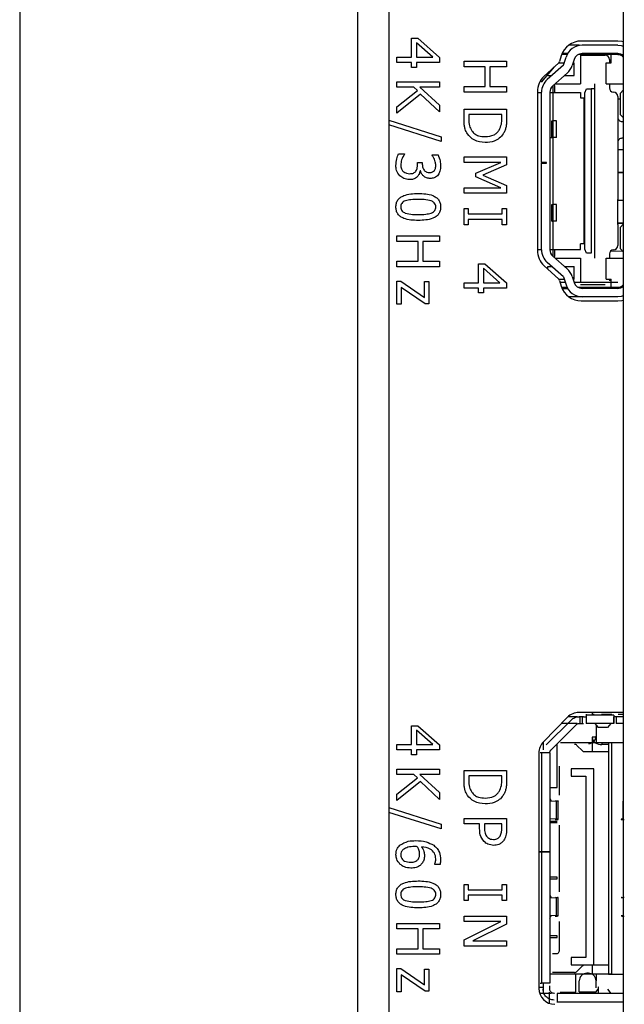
# Model space of a CAD drawing. Header units: millimetres. Extents: x 0 to 844, y -2 to 552.
# Tile 43 of 65: x 704.56 to 708.17, y 200.54 to 206.41. Entities that reach past the tile are written whole.
import ezdxf

# ---------------------------------------------------------------- set-up
doc = ezdxf.new("R2010")
doc.units = ezdxf.units.MM

msp = doc.modelspace()

# ---------------------------------------------------------------- linework, layer by layer
at = {"color": 7, "linetype": 'Continuous', "lineweight": 25}
for p, q in [((704.561622, 300.418353), (704.561622, 172.210201)), ((706.577648, 298.402328), (706.577648, 174.226227)), ((706.763635, 297.953315), (706.763635, 174.67524)), ((708.163299, 222.097173), (708.163299, 190.275389)), ((706.899999, 206.302918), (706.937375, 206.302918)), ((706.899999, 206.190386), (706.899999, 206.302918)), ((706.937375, 206.302918), (707.067189, 206.18903)), ((706.928936, 206.276242), (706.928936, 206.190386)), ((707.026798, 206.190386), (706.928936, 206.276242)), ((707.900162, 206.261277), (707.838068, 206.261277)), ((708.130935, 206.286177), (707.912935, 206.286177)), ((708.130735, 206.261277), (707.917663, 206.261277)), ((706.813189, 206.190386), (706.899999, 206.190386)), ((706.813189, 206.158234), (706.813189, 206.190386)), ((706.928936, 206.190386), (707.026798, 206.190386)), ((707.067189, 206.18903), (707.067189, 206.158234)), ((707.79372, 206.198765), (707.782987, 206.164725)), ((707.83058, 206.206277), (707.796364, 206.206277)), ((707.831061, 206.211277), (707.798414, 206.211277)), ((707.8071, 206.141982), (707.822086, 206.190686)), ((707.823235, 206.206277), (707.823235, 206.211277)), ((708.130735, 206.206277), (707.896645, 206.206277)), ((707.908235, 206.21038), (707.908235, 206.031277)), ((707.908235, 206.201277), (708.055735, 206.201277)), ((708.130735, 206.211277), (707.917663, 206.211277)), ((708.035141, 206.211277), (708.035141, 206.201277)), ((708.090735, 206.156277), (708.090735, 206.206277)), ((706.899999, 206.158234), (706.813189, 206.158234)), ((706.899999, 206.129297), (706.899999, 206.158234)), ((706.928936, 206.129297), (706.899999, 206.129297)), ((706.928936, 206.158234), (706.928936, 206.129297)), ((707.067189, 206.158234), (706.928936, 206.158234)), ((707.213189, 206.133304), (707.213189, 206.165456)), ((707.213189, 206.165456), (707.467189, 206.165456)), ((707.338581, 206.133304), (707.213189, 206.133304)), ((707.338581, 206.014342), (707.338581, 206.133304)), ((707.467189, 206.133304), (707.367518, 206.133304)), ((707.367518, 206.133304), (707.367518, 206.014342)), ((707.467189, 206.165456), (707.467189, 206.133304)), ((707.751703, 206.131515), (707.673235, 206.041277)), ((707.776034, 206.153811), (707.691486, 206.076337)), ((707.8071, 206.141982), (707.709672, 206.056245)), ((707.778382, 206.156277), (707.811498, 206.156277)), ((707.869874, 206.175981), (707.859042, 206.140777)), ((707.863812, 206.156277), (707.871235, 206.156277)), ((707.871235, 206.081277), (707.871235, 206.156277)), ((708.061235, 206.031277), (708.061235, 206.156277)), ((708.061235, 206.156277), (708.090735, 206.156277)), ((708.080735, 206.176277), (708.080735, 206.156277)), ((707.713235, 206.081277), (707.713235, 206.087277)), ((707.713235, 206.081277), (707.738117, 206.081277)), ((707.829527, 206.095115), (707.742703, 206.01871)), ((707.813803, 206.081277), (707.871235, 206.081277)), ((706.813189, 206.011139), (706.813189, 206.043291)), ((706.813189, 206.043291), (707.067189, 206.043291)), ((706.914668, 206.011139), (706.813189, 206.011139)), ((706.935517, 205.992099), (706.914668, 206.011139)), ((707.067189, 206.011139), (706.949231, 206.011139)), ((706.949231, 206.011139), (707.067189, 205.903882)), ((707.067189, 206.043291), (707.067189, 206.011139)), ((707.213189, 205.98219), (707.213189, 206.014342)), ((707.213189, 206.014342), (707.338581, 206.014342)), ((707.367518, 206.014342), (707.467189, 206.014342)), ((707.467189, 206.014342), (707.467189, 205.98219)), ((707.673235, 206.041277), (707.669434, 206.049619)), ((707.743235, 206.019177), (707.743235, 205.811277)), ((707.755735, 205.978777), (707.755735, 206.011277)), ((707.756985, 206.031277), (707.908235, 206.031277)), ((707.992235, 206.031277), (707.992235, 206.002088)), ((708.061235, 206.031277), (708.163299, 206.031277)), ((708.080735, 206.031277), (708.080735, 206.006277)), ((706.813189, 205.894287), (706.935517, 205.992099)), ((706.953753, 205.970146), (706.813189, 205.85681)), ((707.067189, 205.86324), (706.953753, 205.970146)), ((707.467189, 205.98219), (707.213189, 205.98219)), ((707.650935, 205.984177), (707.650935, 205.038177)), ((707.650935, 205.978777), (707.675735, 205.978777)), ((707.675735, 205.561277), (707.675735, 205.981174)), ((707.725735, 205.981174), (707.725735, 205.04138)), ((707.725735, 205.978777), (707.908235, 205.978777)), ((707.908235, 205.978777), (707.908235, 205.946777)), ((707.908235, 205.946777), (707.928235, 205.946777)), ((707.928235, 205.946777), (707.928235, 205.075777)), ((707.934235, 205.977172), (707.944913, 206.002088)), ((707.934235, 205.045382), (707.934235, 205.977172)), ((707.944913, 206.002088), (707.972235, 206.002088)), ((707.972235, 206.002088), (707.972235, 205.020467)), ((707.992235, 206.002088), (707.992235, 205.020467)), ((708.130735, 205.956277), (708.130735, 205.831276)), ((708.163299, 205.99321), (708.146311, 205.975757)), ((708.146311, 205.846797), (708.146311, 205.975757)), ((706.813189, 205.85681), (706.813189, 205.894287)), ((707.067189, 205.903882), (707.067189, 205.86324)), ((708.146311, 205.939767), (708.130735, 205.939383)), ((707.213189, 205.821882), (707.213189, 205.880108)), ((707.213189, 205.880108), (707.467189, 205.880108)), ((707.438252, 205.847956), (707.242125, 205.847956)), ((707.242125, 205.847956), (707.242125, 205.822083)), ((707.438252, 205.822083), (707.438252, 205.847956)), ((707.467189, 205.880108), (707.467189, 205.822536)), ((708.130735, 205.831276), (708.130735, 205.681279)), ((708.163299, 205.829344), (708.146311, 205.846797)), ((706.763635, 205.814212), (707.076834, 205.715744)), ((707.076834, 205.687209), (706.763635, 205.785627)), ((707.737792, 205.711277), (707.737792, 205.811277)), ((707.737792, 205.811277), (707.745901, 205.811277)), ((707.745901, 205.711277), (707.745901, 205.811277)), ((707.765881, 205.811277), (707.745901, 205.811277)), ((707.765881, 205.711277), (707.765881, 205.811277)), ((708.155735, 205.806277), (708.163299, 205.806277)), ((707.076834, 205.715744), (707.076834, 205.687209)), ((707.725735, 205.711277), (707.745901, 205.711277)), ((707.743235, 205.711277), (707.743235, 205.311277)), ((707.765881, 205.711277), (707.745901, 205.711277)), ((707.934235, 205.751857), (707.928235, 205.751857)), ((707.928235, 205.735526), (707.934235, 205.735526)), ((707.934235, 205.686797), (707.928235, 205.692104)), ((708.130735, 205.681279), (708.130735, 205.681278)), ((708.130735, 205.681278), (708.130735, 205.341276)), ((708.163299, 205.706277), (708.155735, 205.706277)), ((706.822382, 205.614063), (706.858201, 205.614063)), ((706.858201, 205.614063), (706.858201, 205.611702)), ((707.022176, 205.605623), (707.022176, 205.607633)), ((707.022176, 205.607633), (707.057995, 205.607633)), ((707.213189, 205.562608), (707.213189, 205.594759)), ((707.213189, 205.594759), (707.467189, 205.594759)), ((707.467189, 205.594759), (707.467189, 205.54824)), ((707.928235, 205.642978), (707.934235, 205.642978)), ((707.934921, 205.61848), (707.928235, 205.620372)), ((708.163299, 205.63785), (708.130735, 205.637046)), ((706.935366, 205.548202), (706.935366, 205.56262)), ((706.935366, 205.56262), (706.964303, 205.56262)), ((706.964303, 205.56262), (706.964303, 205.551719)), ((707.432224, 205.562608), (707.213189, 205.562608)), ((707.283923, 205.49745), (707.432224, 205.562608)), ((707.467189, 205.54824), (707.326373, 205.485292)), ((707.705735, 205.561277), (707.675735, 205.561277)), ((707.675735, 205.561277), (707.675735, 205.558277)), ((707.675735, 205.04138), (707.675735, 205.558277)), ((707.675735, 205.558277), (707.705735, 205.558277)), ((707.705735, 205.558277), (707.705735, 205.561277)), ((706.953552, 205.511579), (706.95114, 205.511579)), ((707.283923, 205.477154), (707.283923, 205.49745)), ((707.432224, 205.411494), (707.283923, 205.477154)), ((707.326373, 205.485292), (707.467189, 205.424505)), ((707.928235, 205.513151), (707.934921, 205.515044)), ((707.932998, 205.490546), (707.932998, 205.474214)), ((708.163299, 205.5035), (708.130735, 205.502696)), ((708.130735, 205.502186), (708.163299, 205.501382)), ((707.467189, 205.424505), (707.467189, 205.379342)), ((707.213189, 205.379342), (707.213189, 205.411494)), ((707.213189, 205.411494), (707.432224, 205.411494)), ((707.467189, 205.379342), (707.213189, 205.379342)), ((707.932998, 205.403442), (707.928235, 205.401756)), ((707.928235, 205.385217), (707.934921, 205.38711)), ((707.737675, 205.211277), (707.737675, 205.311277)), ((707.737675, 205.311277), (707.74581, 205.311277)), ((707.765735, 205.311277), (707.74581, 205.311277)), ((707.74581, 205.211277), (707.74581, 205.311277)), ((707.765735, 205.211277), (707.765735, 205.311277)), ((707.934235, 205.329584), (707.928235, 205.332475)), ((708.130735, 205.341276), (708.130735, 205.341276)), ((708.130735, 205.191279), (708.130735, 205.341276)), ((708.163299, 205.335513), (708.130735, 205.334709)), ((707.213189, 205.286905), (707.23891, 205.286905)), ((707.213189, 205.190449), (707.213189, 205.286905)), ((707.23891, 205.286905), (707.23891, 205.254753)), ((707.23891, 205.254753), (707.441467, 205.254753)), ((707.441467, 205.254753), (707.441467, 205.286905)), ((707.441467, 205.286905), (707.467189, 205.286905)), ((707.467189, 205.286905), (707.467189, 205.190449)), ((707.928235, 205.283869), (707.934235, 205.28676)), ((707.23891, 205.190449), (707.213189, 205.190449)), ((707.441467, 205.222601), (707.23891, 205.222601)), ((707.23891, 205.222601), (707.23891, 205.190449)), ((707.441467, 205.190449), (707.441467, 205.222601)), ((707.467189, 205.190449), (707.441467, 205.190449)), ((707.737675, 205.211277), (707.74581, 205.211277)), ((707.743235, 205.211277), (707.743235, 205.003377)), ((707.765735, 205.211277), (707.74581, 205.211277)), ((708.163299, 205.201163), (708.130735, 205.200359)), ((708.130735, 205.199849), (708.163299, 205.199045)), ((708.130735, 205.191279), (708.130735, 205.191278)), ((708.130735, 205.191278), (708.130735, 205.066277)), ((708.163299, 205.19321), (708.146311, 205.175757)), ((706.813189, 205.123747), (707.067189, 205.123747)), ((706.813189, 205.091595), (706.813189, 205.123747)), ((707.067189, 205.123747), (707.067189, 205.091595)), ((708.146311, 205.046797), (708.146311, 205.175757)), ((706.938581, 205.091595), (706.813189, 205.091595)), ((706.938581, 204.972633), (706.938581, 205.091595)), ((706.967518, 205.091595), (706.967518, 204.972633)), ((707.067189, 205.091595), (706.967518, 205.091595)), ((707.928235, 205.075777), (707.908235, 205.075777)), ((707.908235, 205.043777), (707.908235, 205.075777)), ((707.650935, 205.043777), (707.675735, 205.043777)), ((707.725735, 205.043777), (707.908235, 205.043777)), ((707.755735, 205.011277), (707.755735, 205.043777)), ((707.944913, 205.020467), (707.934235, 205.045382)), ((707.972235, 205.020467), (707.944913, 205.020467)), ((707.992235, 205.020467), (707.992235, 205.016967)), ((707.992235, 205.016967), (707.992235, 205.012746)), ((707.992235, 205.012746), (707.992235, 204.991277)), ((708.080735, 205.016277), (708.080735, 204.991277)), ((708.159656, 205.033087), (708.085723, 205.031261)), ((708.163299, 205.029344), (708.146311, 205.046797)), ((706.813189, 204.972633), (706.938581, 204.972633)), ((706.813189, 204.940481), (706.813189, 204.972633)), ((706.967518, 204.972633), (707.067189, 204.972633)), ((707.067189, 204.972633), (707.067189, 204.940481)), ((707.299999, 204.844816), (707.299999, 204.957348)), ((707.299999, 204.957348), (707.337375, 204.957348)), ((707.337375, 204.957348), (707.467189, 204.84346)), ((707.691486, 204.946017), (707.776034, 204.868543)), ((707.8071, 204.880573), (707.709672, 204.966309)), ((707.829527, 204.92744), (707.742703, 205.003845)), ((707.756985, 204.991277), (707.908235, 204.991277)), ((707.908235, 204.991277), (707.908235, 204.846277)), ((708.061235, 204.866277), (708.061235, 204.991277)), ((708.061235, 204.991277), (708.163299, 204.991277)), ((707.067189, 204.940481), (706.813189, 204.940481)), ((707.426798, 204.844816), (707.328936, 204.930672)), ((707.328936, 204.930672), (707.328936, 204.844816)), ((707.713235, 204.941277), (707.738117, 204.941277)), ((707.713235, 204.926088), (707.713235, 204.941277)), ((707.813803, 204.941277), (707.871235, 204.941277)), ((707.871235, 204.866277), (707.871235, 204.941277)), ((706.813189, 204.716221), (706.813189, 204.854475)), ((706.813189, 204.854475), (706.835946, 204.854475)), ((706.835946, 204.854475), (706.977163, 204.757215)), ((706.977163, 204.757215), (706.977163, 204.851259)), ((706.977163, 204.851259), (707.002885, 204.851259)), ((707.002885, 204.851259), (707.002885, 204.719437)), ((707.213189, 204.812665), (707.213189, 204.844816)), ((707.213189, 204.844816), (707.299999, 204.844816)), ((707.328936, 204.844816), (707.426798, 204.844816)), ((707.467189, 204.84346), (707.467189, 204.812665)), ((707.778214, 204.866277), (707.811498, 204.866277)), ((707.782987, 204.857629), (707.79372, 204.823589)), ((707.817652, 204.846277), (707.786567, 204.846277)), ((707.8071, 204.880573), (707.822086, 204.831869)), ((707.859042, 204.881777), (707.869874, 204.846573)), ((707.863812, 204.866277), (707.871235, 204.866277)), ((708.130735, 204.846277), (707.869966, 204.846277)), ((708.055735, 204.831277), (707.908235, 204.831277)), ((708.061235, 204.866277), (708.090735, 204.866277)), ((708.080735, 204.866277), (708.080735, 204.856277)), ((708.090735, 204.816277), (708.090735, 204.866277)), ((706.98063, 204.719437), (706.83891, 204.816998)), ((706.83891, 204.816998), (706.83891, 204.716221)), ((707.299999, 204.812665), (707.213189, 204.812665)), ((707.299999, 204.783728), (707.299999, 204.812665)), ((707.328936, 204.783728), (707.299999, 204.783728)), ((707.328936, 204.812665), (707.328936, 204.783728)), ((707.467189, 204.812665), (707.328936, 204.812665)), ((707.830113, 204.816277), (707.797769, 204.816277)), ((707.798327, 204.811277), (707.831061, 204.811277)), ((707.823235, 204.811277), (707.823235, 204.816277)), ((708.130735, 204.816277), (707.896574, 204.816277)), ((707.908235, 204.816277), (707.908235, 204.812174)), ((708.130735, 204.811277), (707.917663, 204.811277)), ((706.83891, 204.716221), (706.813189, 204.716221)), ((707.002885, 204.719437), (706.98063, 204.719437)), ((707.917663, 204.761277), (707.837802, 204.761277)), ((707.912935, 204.736177), (708.130935, 204.736177)), ((708.130735, 204.761277), (707.917663, 204.761277)), ((707.83065, 202.252764), (707.687176, 202.106764)), ((707.887734, 202.256277), (707.834292, 202.256277)), ((708.163299, 202.281177), (707.898409, 202.281177)), ((707.926235, 202.256277), (707.89959, 202.256277)), ((707.905235, 202.256277), (707.905235, 202.216277)), ((707.920235, 202.216277), (707.920235, 202.256277)), ((707.941235, 202.271277), (707.941235, 202.266277)), ((708.106235, 202.266277), (707.941235, 202.266277)), ((707.977235, 202.281177), (707.977235, 202.269251)), ((707.989488, 202.269251), (707.977235, 202.269251)), ((708.094488, 202.269251), (708.032981, 202.269251)), ((708.106235, 202.216277), (708.106235, 202.256277)), ((708.163299, 202.256277), (708.121235, 202.256277)), ((708.121235, 202.256277), (708.121235, 202.216277)), ((708.163299, 202.269251), (708.132981, 202.269251)), ((706.899999, 202.090386), (706.899999, 202.202918)), ((706.899999, 202.202918), (706.937375, 202.202918)), ((706.937375, 202.202918), (707.067189, 202.08903)), ((707.853628, 202.237239), (707.704273, 202.087884)), ((707.881912, 202.208955), (707.732557, 202.059599)), ((707.887734, 202.216277), (707.794795, 202.216277)), ((707.89959, 202.216277), (707.926235, 202.216277)), ((708.106235, 202.216277), (707.941235, 202.216277)), ((707.993241, 202.216239), (708.012906, 202.191635)), ((708.001235, 202.206238), (708.001235, 202.101277)), ((708.069564, 202.191635), (708.012906, 202.191635)), ((708.089229, 202.216239), (708.069564, 202.191635)), ((708.163299, 202.216277), (708.121235, 202.216277)), ((707.026798, 202.090386), (706.928936, 202.176242)), ((706.928936, 202.176242), (706.928936, 202.090386)), ((708.001235, 202.1349), (707.977235, 202.1349)), ((707.977235, 202.1349), (707.977235, 202.046277)), ((706.813189, 202.058234), (706.813189, 202.090386)), ((706.813189, 202.090386), (706.899999, 202.090386)), ((706.928936, 202.090386), (707.026798, 202.090386)), ((707.067189, 202.08903), (707.067189, 202.058234)), ((707.685235, 202.101277), (707.68219, 202.101277)), ((707.685235, 202.104729), (707.685235, 202.059423)), ((707.768235, 201.833777), (707.768235, 202.095277)), ((708.076235, 202.101277), (707.788235, 202.101277)), ((707.920377, 202.052135), (707.887093, 202.085419)), ((708.076235, 202.08987), (708.035141, 202.090885)), ((708.076235, 202.101277), (708.076235, 200.721277)), ((708.096235, 202.101277), (708.076235, 202.101277)), ((708.163299, 202.101277), (708.096235, 202.101277)), ((708.096235, 200.721277), (708.096235, 202.101277)), ((706.899999, 202.058234), (706.813189, 202.058234)), ((706.899999, 202.029297), (706.899999, 202.058234)), ((706.928936, 202.029297), (706.899999, 202.029297)), ((706.928936, 202.058234), (706.928936, 202.029297)), ((707.067189, 202.058234), (706.928936, 202.058234)), ((707.659935, 202.040177), (707.659935, 200.636177)), ((707.675235, 202.041277), (707.668235, 202.041277)), ((707.675235, 202.041277), (707.675235, 201.45131)), ((707.685235, 202.041277), (707.685235, 202.041922)), ((707.725235, 202.041922), (707.725235, 202.041277)), ((707.725235, 202.041277), (707.725235, 201.45131)), ((707.729767, 202.056277), (707.732557, 202.059599)), ((708.076235, 202.046277), (707.934519, 202.046277)), ((707.781235, 201.961277), (707.781235, 201.788336)), ((706.813189, 201.943291), (707.067189, 201.943291)), ((706.813189, 201.911139), (706.813189, 201.943291)), ((706.914668, 201.911139), (706.813189, 201.911139)), ((706.935517, 201.892099), (706.914668, 201.911139)), ((707.067189, 201.911139), (706.949231, 201.911139)), ((706.949231, 201.911139), (707.067189, 201.803882)), ((707.067189, 201.943291), (707.067189, 201.911139)), ((707.213189, 201.877028), (707.213189, 201.935253)), ((707.213189, 201.935253), (707.467189, 201.935253)), ((707.438252, 201.903101), (707.242125, 201.903101)), ((707.242125, 201.903101), (707.242125, 201.877229)), ((707.438252, 201.877229), (707.438252, 201.903101)), ((707.467189, 201.935253), (707.467189, 201.877681)), ((707.987235, 201.946277), (707.853235, 201.946277)), ((707.853235, 201.946277), (707.853235, 201.901277)), ((707.853235, 201.901277), (707.939235, 201.901277)), ((707.939235, 201.901277), (707.939235, 200.821277)), ((707.987235, 200.776277), (707.987235, 201.946277)), ((706.813189, 201.794287), (706.935517, 201.892099)), ((706.953753, 201.870146), (706.813189, 201.75681)), ((707.067189, 201.76324), (706.953753, 201.870146)), ((707.725235, 201.833777), (707.768235, 201.833777)), ((706.813189, 201.75681), (706.813189, 201.794287)), ((707.067189, 201.803882), (707.067189, 201.76324)), ((707.731528, 201.754228), (707.725235, 201.754406)), ((707.725235, 201.753402), (707.733006, 201.753737)), ((707.764092, 201.752858), (707.725235, 201.751182)), ((707.725238, 201.766725), (707.730491, 201.756215)), ((707.764092, 201.645697), (707.764092, 201.752858)), ((707.775235, 201.644596), (707.775235, 201.753956)), ((708.162377, 201.645697), (708.162377, 201.752858)), ((708.163299, 201.752818), (708.162377, 201.752858)), ((706.763635, 201.714212), (707.076834, 201.615744)), ((707.076834, 201.587209), (706.763635, 201.685627)), ((707.076834, 201.615744), (707.076834, 201.587209)), ((707.213189, 201.617753), (707.213189, 201.649905)), ((707.213189, 201.649905), (707.467189, 201.649905)), ((707.306429, 201.617753), (707.213189, 201.617753)), ((707.306429, 201.588615), (707.306429, 201.617753)), ((707.438252, 201.617753), (707.335366, 201.617753)), ((707.335366, 201.617753), (707.335366, 201.594292)), ((707.438252, 201.589218), (707.438252, 201.617753)), ((707.467189, 201.649905), (707.467189, 201.585953)), ((707.764092, 201.645697), (707.725235, 201.647372)), ((707.725235, 201.633777), (707.768235, 201.633777)), ((707.768235, 201.623777), (707.725235, 201.623777)), ((707.781235, 201.610219), (707.781235, 201.212336)), ((708.163299, 201.645736), (708.162377, 201.645697)), ((707.659935, 201.45131), (707.675235, 201.45131)), ((707.675235, 201.451244), (707.659935, 201.451244)), ((707.675235, 201.45131), (707.725235, 201.45131)), ((707.675235, 201.451244), (707.675235, 200.666277)), ((707.725235, 201.451244), (707.675235, 201.451244)), ((707.685235, 201.451277), (707.685235, 201.451244)), ((707.725235, 201.451277), (707.725235, 201.451244)), ((707.725235, 201.451244), (707.725235, 200.666277)), ((707.038252, 201.37581), (707.038252, 201.377317)), ((707.070102, 201.37581), (707.038252, 201.37581)), ((707.213189, 201.256044), (707.23891, 201.256044)), ((707.213189, 201.159589), (707.213189, 201.256044)), ((707.23891, 201.256044), (707.23891, 201.223892)), ((707.441467, 201.256044), (707.467189, 201.256044)), ((707.441467, 201.223892), (707.441467, 201.256044)), ((707.467189, 201.256044), (707.467189, 201.159589)), ((707.768235, 201.298777), (707.725235, 201.298777)), ((707.725235, 201.288777), (707.768235, 201.288777)), ((707.768235, 201.288777), (707.768235, 201.298777)), ((707.23891, 201.223892), (707.441467, 201.223892)), ((707.23891, 201.19174), (707.23891, 201.159589)), ((707.441467, 201.19174), (707.23891, 201.19174)), ((707.441467, 201.159589), (707.441467, 201.19174)), ((707.725238, 201.190725), (707.730491, 201.180215)), ((707.23891, 201.159589), (707.213189, 201.159589)), ((707.467189, 201.159589), (707.441467, 201.159589)), ((707.731528, 201.178228), (707.725235, 201.178406)), ((707.725235, 201.177402), (707.733006, 201.177737)), ((707.764092, 201.176858), (707.725235, 201.175182)), ((707.764092, 201.069697), (707.764092, 201.176858)), ((707.775235, 201.068596), (707.775235, 201.177956)), ((708.163299, 201.176818), (708.162377, 201.176858)), ((707.764092, 201.069697), (707.725235, 201.071372)), ((706.813189, 200.991595), (706.813189, 201.023747)), ((706.813189, 201.023747), (707.067189, 201.023747)), ((707.067189, 201.023747), (707.067189, 200.991595)), ((707.213189, 201.067152), (707.467189, 201.067152)), ((707.213189, 201.035), (707.213189, 201.067152)), ((707.213189, 200.925432), (707.432224, 201.035)), ((707.432224, 201.035), (707.213189, 201.035)), ((707.467189, 201.019024), (707.266089, 200.919253)), ((707.467189, 201.067152), (707.467189, 201.019024)), ((707.725235, 201.069153), (707.733006, 201.068818)), ((707.731528, 201.068326), (707.725235, 201.068148)), ((707.725238, 201.055829), (707.730491, 201.066339)), ((707.781235, 201.034219), (707.781235, 200.861277)), ((708.163299, 201.069736), (708.162377, 201.069697)), ((706.938581, 200.991595), (706.813189, 200.991595)), ((706.938581, 200.872633), (706.938581, 200.991595)), ((707.067189, 200.991595), (706.967518, 200.991595)), ((706.967518, 200.991595), (706.967518, 200.872633)), ((707.213189, 200.887101), (707.213189, 200.925432)), ((707.266089, 200.919253), (707.467189, 200.919253)), ((707.467189, 200.919253), (707.467189, 200.887101)), ((707.768235, 200.948777), (707.725235, 200.948777)), ((707.725235, 200.938777), (707.768235, 200.938777)), ((707.768235, 200.938777), (707.768235, 200.948777)), ((706.813189, 200.840481), (706.813189, 200.872633)), ((706.813189, 200.872633), (706.938581, 200.872633)), ((707.067189, 200.840481), (706.813189, 200.840481)), ((706.967518, 200.872633), (707.067189, 200.872633)), ((707.067189, 200.872633), (707.067189, 200.840481)), ((707.467189, 200.887101), (707.213189, 200.887101)), ((707.761235, 200.841277), (707.741235, 200.841277)), ((707.853235, 200.821277), (707.853235, 200.776277)), ((707.939235, 200.821277), (707.853235, 200.821277)), ((706.813189, 200.616221), (706.813189, 200.754475)), ((706.813189, 200.754475), (706.835946, 200.754475)), ((706.835946, 200.754475), (706.977163, 200.657215)), ((706.977163, 200.657215), (706.977163, 200.751259)), ((706.977163, 200.751259), (707.002885, 200.751259)), ((707.002885, 200.751259), (707.002885, 200.619437)), ((707.768235, 200.721277), (707.725235, 200.721277)), ((707.87295, 200.731277), (707.741235, 200.731277)), ((708.076235, 200.721277), (707.788235, 200.721277)), ((707.853235, 200.776277), (707.987235, 200.776277)), ((707.881235, 200.613277), (707.881235, 200.721277)), ((707.887093, 200.737135), (707.920377, 200.770419)), ((707.956235, 200.726277), (707.946235, 200.726277)), ((707.977235, 200.776277), (707.977235, 200.721277)), ((707.987235, 200.776277), (708.076235, 200.776277)), ((708.001235, 200.721277), (708.001235, 200.681277)), ((708.076235, 200.721277), (708.096235, 200.721277)), ((708.096235, 200.721277), (708.163299, 200.721277)), ((706.98063, 200.619437), (706.83891, 200.716998)), ((706.83891, 200.716998), (706.83891, 200.616221)), ((707.668235, 200.666277), (707.675235, 200.666277)), ((707.901235, 200.616277), (707.901235, 200.681277)), ((708.001235, 200.639957), (708.001235, 200.681277)), ((706.83891, 200.616221), (706.813189, 200.616221)), ((707.002885, 200.619437), (706.98063, 200.619437)), ((707.659935, 200.643277), (707.685235, 200.643277)), ((707.735734, 200.606277), (707.664763, 200.606277)), ((707.685235, 200.651277), (707.685235, 200.631277)), ((707.685235, 200.631277), (707.685235, 200.613277)), ((707.685235, 200.613277), (707.689195, 200.613277)), ((707.723235, 200.546622), (707.723235, 200.613277)), ((707.725235, 200.631277), (707.725235, 200.651277)), ((707.753235, 200.606277), (707.750235, 200.606277)), ((708.158235, 200.606277), (707.768235, 200.606277)), ((707.786275, 200.613277), (707.881235, 200.613277)), ((707.993241, 200.606315), (708.012906, 200.630919)), ((708.016235, 200.606277), (708.016235, 200.645804)), ((708.069564, 200.630919), (708.089229, 200.606315)), ((707.768235, 200.556277), (707.768235, 200.551277)), ((707.768235, 200.556277), (708.158235, 200.556277))]:
    msp.add_line(p, q, dxfattribs=at)
at = {"color": 8, "linetype": 'Continuous', "lineweight": 25}
for p, q in [((708.035141, 202.101277), (708.035141, 202.090885)), ((707.901235, 200.616277), (708.000002, 200.616277))]:
    msp.add_line(p, q, dxfattribs=at)
at = {"color": 7, "linetype": 'Continuous', "lineweight": 25, "flags": 128}
for points in [[(708.130735, 206.261277), (708.150244, 206.259356), (708.163299, 206.255827)], [(708.130735, 206.261277), (708.150244, 206.259356), (708.163299, 206.255827)], [(708.163299, 206.281915), (708.155321, 206.283775), (708.130935, 206.286177)], [(707.977546, 206.201277), (707.978337, 206.205054), (707.980755, 206.211277)], [(708.163299, 204.766728), (708.150244, 204.763199), (708.130735, 204.761277)], [(708.163299, 204.766728), (708.150244, 204.763199), (708.130735, 204.761277)], [(708.130935, 204.736177), (708.155321, 204.738579), (708.163056, 204.740375)]]:
    msp.add_lwpolyline(points, dxfattribs=at)
at = {"color": 7, "linetype": 'Continuous', "lineweight": 25}
for centre, radius, start, end in [((707.912935, 206.161177), 0.125, 90, 162.5), ((707.917663, 206.161277), 0.1, 90, 162.897271), ((707.917663, 206.161277), 0.05, 90, 162.897271), ((708.055735, 206.176277), 0.025, 0, 90), ((708.130735, 206.161277), 0.05, 49.3618227, 90), ((707.759144, 206.172243), 0.025, 312.5, 342.5), ((707.763465, 206.170186), 0.1, 311.3477772, 342.897271), ((707.775935, 205.984177), 0.125, 132.5, 180), ((707.775735, 205.981174), 0.1, 131.3477772, 180), ((707.775735, 205.981174), 0.05, 131.3477772, 180), ((707.735735, 206.011277), 0.02, 0, 44.1447145), ((708.105735, 206.006277), 0.025, 180, 270), ((708.105735, 205.956277), 0.025, 0.0000041, 90), ((708.105735, 205.066277), 0.025, 270, 0), ((707.775935, 205.038177), 0.125, 180, 227.5), ((707.775735, 205.04138), 0.1, 180, 228.6522228), ((707.775735, 205.04138), 0.05, 180, 228.6522228), ((707.735735, 205.011277), 0.02, 315.8552855, 0), ((708.105735, 205.016277), 0.025, 90, 180), ((707.763465, 204.852368), 0.1, 17.102729, 48.6522228), ((707.759144, 204.850111), 0.025, 17.5, 47.5), ((707.917663, 204.861277), 0.1, 197.102729, 270), ((707.917663, 204.861277), 0.05, 197.102729, 270), ((707.912935, 204.861177), 0.125, 197.5, 270), ((708.130735, 204.861277), 0.05, 270, 310.6381773), ((707.898409, 202.186177), 0.095, 90, 135.5), ((707.956235, 202.141277), 0.045, 270, 360), ((708.029115, 202.143396), 0.052856, 191.0280762, 276.5464716), ((707.754935, 202.040177), 0.095, 135.5, 180), ((707.754935, 200.636177), 0.095, 180, 270)]:
    msp.add_arc(centre, radius, start, end, dxfattribs=at)
for points, knots in [([(708.130735, 206.206277), (708.135769, 206.205744), (708.143511, 206.204923), (708.152805, 206.19993), (708.158911, 206.195139), (708.161936, 206.191133), (708.163299, 206.189329)], [0, 0, 0, 0, 0.39383292, 0.60564264, 0.82238974, 1, 1, 1, 1]), ([(708.130735, 205.831276), (708.131117, 205.827967), (708.13188, 205.821364), (708.137748, 205.81311), (708.146025, 205.807256), (708.152485, 205.806605), (708.155735, 205.806277)], [0, 0, 0, 0, 0.25059761, 0.50011384, 0.74855907, 1, 1, 1, 1]), ([(707.233485, 205.73236), (707.228355, 205.741661), (707.219903, 205.75699), (707.215293, 205.780959), (707.213411, 205.801366), (707.213263, 205.815043), (707.213189, 205.821882)], [0, 0, 0, 0, 0.339562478, 0.559573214, 0.779767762, 1, 1, 1, 1]), ([(707.242125, 205.822083), (707.242241, 205.808105), (707.242447, 205.783184), (707.253953, 205.761202), (707.259005, 205.75155)], [0, 0, 0, 0, 0.560911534, 1, 1, 1, 1]), ([(707.422879, 205.754816), (707.428295, 205.766805), (707.437987, 205.788263), (707.438171, 205.811729), (707.438252, 205.822083)], [0, 0, 0, 0, 0.55873296, 1, 1, 1, 1]), ([(707.467189, 205.822536), (707.467005, 205.811869), (707.466704, 205.794303), (707.463185, 205.770066), (707.457204, 205.750116), (707.45043, 205.738076), (707.447044, 205.732058)], [0, 0, 0, 0, 0.34015086, 0.5601798, 0.780150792, 1, 1, 1, 1]), ([(707.339938, 205.680766), (707.316368, 205.683311), (707.274274, 205.687857), (707.24595, 205.71876), (707.233485, 205.73236)], [0, 0, 0, 0, 0.55991896, 1, 1, 1, 1]), ([(707.259005, 205.75155), (707.264589, 205.744878), (707.275757, 205.731532), (707.304542, 205.718118), (707.326822, 205.716886), (707.34044, 205.716133)], [0, 0, 0, 0, 0.27992712, 0.55989828, 1, 1, 1, 1]), ([(707.447044, 205.732058), (707.439769, 205.723015), (707.425216, 205.704924), (707.388058, 205.684427), (707.358183, 205.682154), (707.339938, 205.680766)], [0, 0, 0, 0, 0.2800892, 0.56033119, 1, 1, 1, 1]), ([(707.34044, 205.716133), (707.358439, 205.717637), (707.383551, 205.719735), (707.410597, 205.737703), (707.418785, 205.749112), (707.422879, 205.754816)], [0, 0, 0, 0, 0.55856049, 0.77929396, 1, 1, 1, 1]), ([(708.155735, 205.706277), (708.152489, 205.70595), (708.146035, 205.7053), (708.137759, 205.699455), (708.131883, 205.691201), (708.131118, 205.684592), (708.130735, 205.681279)], [0, 0, 0, 0, 0.25116545, 0.4993905, 0.74907549, 1, 1, 1, 1]), ([(706.806758, 205.544635), (706.807651, 205.558074), (706.809244, 205.58208), (706.818367, 205.604288), (706.822382, 205.614063)], [0, 0, 0, 0, 0.55983599, 1, 1, 1, 1]), ([(706.858201, 205.611702), (706.851356, 205.600515), (706.839138, 205.580545), (706.836747, 205.557349), (706.835695, 205.547147)], [0, 0, 0, 0, 0.56021571, 1, 1, 1, 1]), ([(707.036544, 205.580957), (707.034217, 205.585769), (707.030061, 205.594366), (707.024586, 205.602183), (707.022176, 205.605623)], [0, 0, 0, 0, 0.55982882, 1, 1, 1, 1]), ([(707.057995, 205.607633), (707.062799, 205.595757), (707.071382, 205.574542), (707.072935, 205.551754), (707.073619, 205.541721)], [0, 0, 0, 0, 0.55975634, 1, 1, 1, 1]), ([(706.83037, 205.48224), (706.822485, 205.492621), (706.808357, 205.511222), (706.807248, 205.534395), (706.806758, 205.544635)], [0, 0, 0, 0, 0.55808646, 1, 1, 1, 1]), ([(706.835695, 205.547147), (706.836229, 205.539163), (706.83718, 205.524929), (706.846028, 205.513872), (706.849912, 205.509017)], [0, 0, 0, 0, 0.560959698, 1, 1, 1, 1]), ([(706.926273, 205.510223), (706.92945, 205.516954), (706.935146, 205.529023), (706.935299, 205.542321), (706.935366, 205.548202)], [0, 0, 0, 0, 0.55773776, 1, 1, 1, 1]), ([(706.964303, 205.551719), (706.964796, 205.544661), (706.96578, 205.530577), (706.975711, 205.51275), (706.99157, 205.502672), (707.00269, 205.501912), (707.00826, 205.501532)], [0, 0, 0, 0, 0.28065322, 0.56009656, 0.77961884, 1, 1, 1, 1]), ([(707.044682, 205.545087), (707.044085, 205.551997), (707.043017, 205.564347), (707.038523, 205.575877), (707.036544, 205.580957)], [0, 0, 0, 0, 0.55950669, 1, 1, 1, 1]), ([(707.036594, 205.514593), (707.039362, 205.519957), (707.044319, 205.529565), (707.044571, 205.540331), (707.044682, 205.545087)], [0, 0, 0, 0, 0.55823836, 1, 1, 1, 1]), ([(707.073619, 205.541721), (707.073246, 205.531125), (707.072582, 205.512215), (707.063182, 205.495895), (707.05905, 205.488721)], [0, 0, 0, 0, 0.56038945, 1, 1, 1, 1]), ([(706.887691, 205.459734), (706.875726, 205.460892), (706.854337, 205.462962), (706.8377, 205.476344), (706.83037, 205.48224)], [0, 0, 0, 0, 0.55936833, 1, 1, 1, 1]), ([(706.849912, 205.509017), (706.856571, 205.504264), (706.86849, 205.495757), (706.883031, 205.495302), (706.889449, 205.495101)], [0, 0, 0, 0, 0.55864312, 1, 1, 1, 1]), ([(706.934713, 205.477468), (706.926903, 205.471481), (706.912911, 205.460755), (706.895419, 205.460047), (706.887691, 205.459734)], [0, 0, 0, 0, 0.55815427, 1, 1, 1, 1]), ([(706.889449, 205.495101), (706.897451, 205.495437), (706.911714, 205.496034), (706.921832, 205.505894), (706.926273, 205.510223)], [0, 0, 0, 0, 0.56103555, 1, 1, 1, 1]), ([(706.95114, 205.511579), (706.9494, 205.504539), (706.946293, 205.491976), (706.938249, 205.481898), (706.934713, 205.477468)], [0, 0, 0, 0, 0.56036913, 1, 1, 1, 1]), ([(707.011425, 205.466165), (707.003998, 205.466908), (706.98914, 205.468397), (706.97166, 205.480354), (706.959074, 205.494924), (706.955392, 205.506029), (706.953552, 205.511579)], [0, 0, 0, 0, 0.27968418, 0.55947067, 0.77982261, 1, 1, 1, 1]), ([(707.00826, 205.501532), (707.014453, 205.502137), (707.025523, 205.503218), (707.033208, 205.511114), (707.036594, 205.514593)], [0, 0, 0, 0, 0.55941528, 1, 1, 1, 1]), ([(707.05905, 205.488721), (707.055709, 205.48483), (707.049029, 205.47705), (707.032706, 205.467895), (707.019493, 205.46682), (707.011425, 205.466165)], [0, 0, 0, 0, 0.2804056, 0.56058697, 1, 1, 1, 1]), ([(706.806758, 205.296563), (706.807199, 205.303916), (706.80808, 205.318607), (706.817397, 205.339134), (706.833347, 205.354814), (706.873, 205.374745), (706.910255, 205.375966), (706.940038, 205.376943)], [0, 0, 0, 0, 0.125256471, 0.250268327, 0.375296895, 0.500595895, 1, 1, 1, 1]), ([(706.940038, 205.376943), (706.969931, 205.376139), (707.007323, 205.375133), (707.047025, 205.355002), (707.062922, 205.339212), (707.072299, 205.318665), (707.073179, 205.303936), (707.073619, 205.296563)], [0, 0, 0, 0, 0.49947186, 0.62476374, 0.74976199, 0.87474715, 1, 1, 1, 1]), ([(706.863125, 205.333186), (706.858893, 205.331355), (706.85044, 205.327698), (706.840972, 205.318539), (706.836264, 205.307425), (706.835885, 205.300186), (706.835695, 205.296563)], [0, 0, 0, 0, 0.28023363, 0.55979237, 0.77965897, 1, 1, 1, 1]), ([(706.940038, 205.341576), (706.925451, 205.341785), (706.899434, 205.342157), (706.874207, 205.335924), (706.863125, 205.333186)], [0, 0, 0, 0, 0.560683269, 1, 1, 1, 1]), ([(707.017805, 205.332985), (707.003465, 205.336104), (706.977819, 205.341681), (706.951598, 205.341608), (706.940038, 205.341576)], [0, 0, 0, 0, 0.55915225, 1, 1, 1, 1]), ([(707.044682, 205.296563), (707.044364, 205.301117), (707.043729, 205.31021), (707.035036, 205.324745), (707.024339, 205.329861), (707.017805, 205.332985)], [0, 0, 0, 0, 0.28078234, 0.56068705, 1, 1, 1, 1]), ([(706.940339, 205.216183), (706.910453, 205.217001), (706.873071, 205.218024), (706.83341, 205.238192), (706.817491, 205.253938), (706.808062, 205.274464), (706.807193, 205.289191), (706.806758, 205.296563)], [0, 0, 0, 0, 0.49947158, 0.62472718, 0.74974941, 0.87474126, 1, 1, 1, 1]), ([(706.835695, 205.296563), (706.836012, 205.292017), (706.836644, 205.282942), (706.845274, 205.268383), (706.856012, 205.26336), (706.862572, 205.260292)], [0, 0, 0, 0, 0.28086424, 0.56062594, 1, 1, 1, 1]), ([(706.862572, 205.260292), (706.876909, 205.257127), (706.902547, 205.251469), (706.928778, 205.251526), (706.940339, 205.251551)], [0, 0, 0, 0, 0.55922068, 1, 1, 1, 1]), ([(707.073619, 205.296563), (707.073183, 205.289214), (707.072311, 205.274532), (707.062878, 205.254069), (707.046896, 205.238474), (707.007333, 205.218464), (706.970102, 205.217197), (706.940339, 205.216183)], [0, 0, 0, 0, 0.12525322, 0.25024302, 0.37527486, 0.50058898, 1, 1, 1, 1]), ([(706.940339, 205.251551), (706.955087, 205.251473), (706.981396, 205.251335), (707.0069, 205.257662), (707.018107, 205.260443)], [0, 0, 0, 0, 0.560564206, 1, 1, 1, 1]), ([(707.018107, 205.260443), (707.022238, 205.262268), (707.030489, 205.265915), (707.039608, 205.275034), (707.044142, 205.285931), (707.044502, 205.293018), (707.044682, 205.296563)], [0, 0, 0, 0, 0.28025493, 0.55975154, 0.7797472, 1, 1, 1, 1]), ([(708.162971, 204.832849), (708.161712, 204.831176), (708.158831, 204.827349), (708.152856, 204.822662), (708.143576, 204.817638), (708.13577, 204.816811), (708.130735, 204.816277)], [0, 0, 0, 0, 0.16669665, 0.38131829, 0.60094284, 1, 1, 1, 1]), ([(707.926235, 202.256277), (707.928219, 202.256277), (707.932176, 202.256277), (707.937072, 202.256277), (707.940622, 202.256277), (707.941031, 202.256277), (707.941235, 202.256277)], [0, 0, 0, 0, 0.2508651, 0.50013733, 0.7508731, 1, 1, 1, 1]), ([(707.881912, 202.208955), (707.88448, 202.21108), (707.88962, 202.215336), (707.896264, 202.215963), (707.89959, 202.216277)], [0, 0, 0, 0, 0.49944366, 1, 1, 1, 1]), ([(708.096235, 202.101277), (708.095963, 202.101277), (708.095417, 202.101277), (708.090685, 202.101277), (708.084156, 202.101277), (708.078881, 202.101277), (708.076235, 202.101277)], [0, 0, 0, 0, 0.2491269, 0.49986267, 0.7491349, 1, 1, 1, 1]), ([(707.725235, 202.041922), (707.725239, 202.042563), (707.725248, 202.043847), (707.725772, 202.047579), (707.727133, 202.051982), (707.728866, 202.054808), (707.729767, 202.056277)], [0, 0, 0, 0, 0.25309245, 0.50647076, 0.74346904, 1, 1, 1, 1]), ([(707.233485, 201.787505), (707.228355, 201.796807), (707.219903, 201.812135), (707.215293, 201.836104), (707.213411, 201.856511), (707.213263, 201.870189), (707.213189, 201.877028)], [0, 0, 0, 0, 0.339562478, 0.559573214, 0.779767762, 1, 1, 1, 1]), ([(707.242125, 201.877229), (707.242241, 201.86325), (707.242447, 201.838329), (707.253953, 201.816348), (707.259005, 201.806696)], [0, 0, 0, 0, 0.56091153, 1, 1, 1, 1]), ([(707.422879, 201.809961), (707.428295, 201.82195), (707.437987, 201.843408), (707.438171, 201.866874), (707.438252, 201.877229)], [0, 0, 0, 0, 0.55873296, 1, 1, 1, 1]), ([(707.467189, 201.877681), (707.467005, 201.867015), (707.466704, 201.849448), (707.463185, 201.825212), (707.457204, 201.805261), (707.45043, 201.793222), (707.447044, 201.787204)], [0, 0, 0, 0, 0.34015086, 0.5601798, 0.78015079, 1, 1, 1, 1]), ([(707.339938, 201.735911), (707.316368, 201.738457), (707.274274, 201.743003), (707.24595, 201.773905), (707.233485, 201.787505)], [0, 0, 0, 0, 0.55991896, 1, 1, 1, 1]), ([(707.259005, 201.806696), (707.264589, 201.800023), (707.275757, 201.786678), (707.304542, 201.773263), (707.326822, 201.772031), (707.34044, 201.771278)], [0, 0, 0, 0, 0.27992712, 0.55989828, 1, 1, 1, 1]), ([(707.447044, 201.787204), (707.439769, 201.778161), (707.425216, 201.76007), (707.388058, 201.739572), (707.358183, 201.737299), (707.339938, 201.735911)], [0, 0, 0, 0, 0.2800892, 0.56033119, 1, 1, 1, 1]), ([(707.34044, 201.771278), (707.358439, 201.772782), (707.383551, 201.774881), (707.410597, 201.792849), (707.418785, 201.804257), (707.422879, 201.809961)], [0, 0, 0, 0, 0.55856049, 0.77929396, 1, 1, 1, 1]), ([(707.733006, 201.753737), (707.733418, 201.753757), (707.734228, 201.753796), (707.734971, 201.753863), (707.735293, 201.753935), (707.735164, 201.754026), (707.734212, 201.754137), (707.732428, 201.754197), (707.731528, 201.754228)], [0, 0, 0, 0, 0.13378898, 0.26272756, 0.39276272, 0.52969867, 0.76281753, 1, 1, 1, 1]), ([(707.756701, 201.755313), (707.761125, 201.755158), (707.770014, 201.754846), (707.774962, 201.754298), (707.775502, 201.753839), (707.773659, 201.753484), (707.77004, 201.753146), (707.766077, 201.752954), (707.764092, 201.752858)], [0, 0, 0, 0, 0.23785476, 0.47787088, 0.60728187, 0.74104744, 0.87031559, 1, 1, 1, 1]), ([(707.756701, 201.643241), (707.760987, 201.643393), (707.767942, 201.643641), (707.773477, 201.644088), (707.775664, 201.644494), (707.77487, 201.644893), (707.771573, 201.645303), (707.766886, 201.64555), (707.764092, 201.645697)], [0, 0, 0, 0, 0.22898168, 0.37151452, 0.53239611, 0.68272081, 0.81087365, 1, 1, 1, 1]), ([(708.162377, 201.645697), (708.160425, 201.645601), (708.156482, 201.645409), (708.152835, 201.645074), (708.150973, 201.644719), (708.151483, 201.644259), (708.156456, 201.643709), (708.165344, 201.643396), (708.169769, 201.643241)], [0, 0, 0, 0, 0.12818672, 0.258905, 0.38980957, 0.52210119, 0.76213134, 1, 1, 1, 1]), ([(707.332955, 201.511702), (707.323768, 201.524646), (707.307298, 201.547853), (707.306696, 201.576116), (707.306429, 201.588615)], [0, 0, 0, 0, 0.55775542, 1, 1, 1, 1]), ([(707.335366, 201.594292), (707.335213, 201.583018), (707.334942, 201.562977), (707.345931, 201.546388), (707.350739, 201.539132)], [0, 0, 0, 0, 0.56254877, 1, 1, 1, 1]), ([(707.38912, 201.524513), (707.397896, 201.525201), (707.413557, 201.526429), (707.423871, 201.538044), (707.428405, 201.543151)], [0, 0, 0, 0, 0.56035981, 1, 1, 1, 1]), ([(707.428405, 201.543151), (707.431945, 201.551384), (707.438288, 201.566137), (707.438263, 201.582144), (707.438252, 201.589218)], [0, 0, 0, 0, 0.55807661, 1, 1, 1, 1]), ([(707.467189, 201.585953), (707.467001, 201.572784), (707.466667, 201.549303), (707.455894, 201.528552), (707.451163, 201.519439)], [0, 0, 0, 0, 0.56086337, 1, 1, 1, 1]), ([(706.806758, 201.433583), (706.807859, 201.445448), (706.809827, 201.466657), (706.823844, 201.482477), (706.830018, 201.489447)], [0, 0, 0, 0, 0.55946883, 1, 1, 1, 1]), ([(706.830018, 201.489447), (706.846415, 201.499154), (706.875824, 201.516564), (706.909823, 201.517059), (706.924866, 201.517278)], [0, 0, 0, 0, 0.55754363, 1, 1, 1, 1]), ([(706.917984, 201.481911), (706.904436, 201.481757), (706.8803, 201.481481), (706.859457, 201.469558), (706.850314, 201.464328)], [0, 0, 0, 0, 0.56133881, 1, 1, 1, 1]), ([(706.93416, 201.481208), (706.931145, 201.48144), (706.92576, 201.481854), (706.92036, 201.481894), (706.917984, 201.481911)], [0, 0, 0, 0, 0.55999308, 1, 1, 1, 1]), ([(706.924866, 201.517278), (706.946153, 201.51657), (706.984127, 201.515307), (707.017541, 201.497551), (707.032224, 201.489748)], [0, 0, 0, 0, 0.56057282, 1, 1, 1, 1]), ([(706.948227, 201.4371), (706.947314, 201.445897), (706.945682, 201.461633), (706.937686, 201.475218), (706.93416, 201.481208)], [0, 0, 0, 0, 0.55910039, 1, 1, 1, 1]), ([(707.044682, 201.408515), (707.043226, 201.420303), (707.040314, 201.443877), (707.007581, 201.474276), (706.977522, 201.478577), (706.959128, 201.481208)], [0, 0, 0, 0, 0.27966351, 0.55923055, 1, 1, 1, 1]), ([(706.959128, 201.481208), (706.964874, 201.472255), (706.975136, 201.456265), (706.976544, 201.43741), (706.977163, 201.429112)], [0, 0, 0, 0, 0.55992945, 1, 1, 1, 1]), ([(707.032224, 201.489748), (707.039302, 201.483816), (707.053461, 201.47195), (707.07019, 201.442681), (707.072319, 201.418906), (707.073619, 201.404395)], [0, 0, 0, 0, 0.28036383, 0.56077876, 1, 1, 1, 1]), ([(707.389924, 201.489146), (707.378015, 201.49033), (707.356735, 201.492445), (707.340225, 201.505815), (707.332955, 201.511702)], [0, 0, 0, 0, 0.55965633, 1, 1, 1, 1]), ([(707.350739, 201.539132), (707.357111, 201.53422), (707.36852, 201.525426), (707.38281, 201.524792), (707.38912, 201.524513)], [0, 0, 0, 0, 0.55846073, 1, 1, 1, 1]), ([(707.451163, 201.519439), (707.446947, 201.514283), (707.438516, 201.503971), (707.417664, 201.491356), (707.400439, 201.489983), (707.389924, 201.489146)], [0, 0, 0, 0, 0.28034394, 0.56068979, 1, 1, 1, 1]), ([(706.831073, 201.377066), (706.823229, 201.386272), (706.809197, 201.402738), (706.807505, 201.424144), (706.806758, 201.433583)], [0, 0, 0, 0, 0.55904987, 1, 1, 1, 1]), ([(706.850314, 201.464328), (706.84562, 201.459403), (706.837225, 201.450595), (706.836163, 201.438579), (706.835695, 201.433282)], [0, 0, 0, 0, 0.55919102, 1, 1, 1, 1]), ([(706.835695, 201.433282), (706.836141, 201.428064), (706.837033, 201.417636), (706.845762, 201.404155), (706.864286, 201.390454), (706.882117, 201.389406), (706.894623, 201.388671)], [0, 0, 0, 0, 0.18698245, 0.3737543, 0.56076167, 1, 1, 1, 1]), ([(706.939284, 201.405601), (706.94242, 201.411064), (706.948047, 201.420869), (706.948171, 201.432119), (706.948227, 201.4371)], [0, 0, 0, 0, 0.55721683, 1, 1, 1, 1]), ([(706.977163, 201.429112), (706.97677, 201.419211), (706.976066, 201.401528), (706.966223, 201.386949), (706.961891, 201.380532)], [0, 0, 0, 0, 0.55991614, 1, 1, 1, 1]), ([(706.89593, 201.353304), (706.882515, 201.354405), (706.858557, 201.356372), (706.839472, 201.370742), (706.831073, 201.377066)], [0, 0, 0, 0, 0.55992076, 1, 1, 1, 1]), ([(706.894623, 201.388671), (706.904159, 201.388975), (706.921154, 201.389518), (706.933754, 201.400695), (706.939284, 201.405601)], [0, 0, 0, 0, 0.56110711, 1, 1, 1, 1]), ([(706.961891, 201.380532), (706.957142, 201.375476), (706.947641, 201.365359), (706.924582, 201.355061), (706.906796, 201.35397), (706.89593, 201.353304)], [0, 0, 0, 0, 0.279909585, 0.560039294, 1, 1, 1, 1]), ([(707.038252, 201.377317), (707.040353, 201.382961), (707.044109, 201.393049), (707.044507, 201.403785), (707.044682, 201.408515)], [0, 0, 0, 0, 0.55944987, 1, 1, 1, 1]), ([(707.073619, 201.404395), (707.073547, 201.398979), (707.07342, 201.389313), (707.071116, 201.379934), (707.070102, 201.37581)], [0, 0, 0, 0, 0.56024184, 1, 1, 1, 1]), ([(706.806758, 201.196563), (706.807199, 201.203916), (706.80808, 201.218607), (706.817397, 201.239134), (706.833347, 201.254814), (706.873, 201.274745), (706.910255, 201.275966), (706.940038, 201.276943)], [0, 0, 0, 0, 0.12525647, 0.25026833, 0.37529689, 0.50059589, 1, 1, 1, 1]), ([(706.940038, 201.276943), (706.969931, 201.276139), (707.007323, 201.275133), (707.047025, 201.255002), (707.062922, 201.239212), (707.072299, 201.218665), (707.073179, 201.203936), (707.073619, 201.196563)], [0, 0, 0, 0, 0.49947186, 0.62476374, 0.74976199, 0.87474715, 1, 1, 1, 1]), ([(706.940339, 201.116183), (706.910453, 201.117001), (706.873071, 201.118024), (706.83341, 201.138192), (706.817491, 201.153938), (706.808062, 201.174464), (706.807193, 201.189191), (706.806758, 201.196563)], [0, 0, 0, 0, 0.49947158, 0.62472718, 0.74974941, 0.87474126, 1, 1, 1, 1]), ([(706.863125, 201.233186), (706.858893, 201.231355), (706.85044, 201.227698), (706.840972, 201.218539), (706.836264, 201.207425), (706.835885, 201.200186), (706.835695, 201.196563)], [0, 0, 0, 0, 0.28023363, 0.55979237, 0.77965897, 1, 1, 1, 1]), ([(706.835695, 201.196563), (706.836012, 201.192017), (706.836644, 201.182942), (706.845274, 201.168383), (706.856012, 201.16336), (706.862572, 201.160292)], [0, 0, 0, 0, 0.28086424, 0.56062594, 1, 1, 1, 1]), ([(706.940038, 201.241576), (706.925451, 201.241785), (706.899434, 201.242157), (706.874207, 201.235924), (706.863125, 201.233186)], [0, 0, 0, 0, 0.560683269, 1, 1, 1, 1]), ([(707.017805, 201.232985), (707.003465, 201.236104), (706.977819, 201.241681), (706.951598, 201.241608), (706.940038, 201.241576)], [0, 0, 0, 0, 0.55915225, 1, 1, 1, 1]), ([(707.073619, 201.196563), (707.073183, 201.189214), (707.072311, 201.174532), (707.062878, 201.154069), (707.046896, 201.138474), (707.007333, 201.118464), (706.970102, 201.117197), (706.940339, 201.116183)], [0, 0, 0, 0, 0.125253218, 0.250243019, 0.375274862, 0.500588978, 1, 1, 1, 1]), ([(707.044682, 201.196563), (707.044364, 201.201117), (707.043729, 201.21021), (707.035036, 201.224745), (707.024339, 201.229861), (707.017805, 201.232985)], [0, 0, 0, 0, 0.28078234, 0.56068705, 1, 1, 1, 1]), ([(707.018107, 201.160443), (707.022238, 201.162268), (707.030489, 201.165915), (707.039608, 201.175034), (707.044142, 201.185931), (707.044502, 201.193018), (707.044682, 201.196563)], [0, 0, 0, 0, 0.28025493, 0.55975154, 0.7797472, 1, 1, 1, 1]), ([(706.862572, 201.160292), (706.876909, 201.157127), (706.902547, 201.151469), (706.928778, 201.151526), (706.940339, 201.151551)], [0, 0, 0, 0, 0.55922068, 1, 1, 1, 1]), ([(706.940339, 201.151551), (706.955087, 201.151473), (706.981396, 201.151335), (707.0069, 201.157662), (707.018107, 201.160443)], [0, 0, 0, 0, 0.56056421, 1, 1, 1, 1]), ([(707.733006, 201.177737), (707.733418, 201.177757), (707.734228, 201.177796), (707.734971, 201.177863), (707.735293, 201.177935), (707.735164, 201.178026), (707.734212, 201.178137), (707.732428, 201.178197), (707.731528, 201.178228)], [0, 0, 0, 0, 0.13378898, 0.26272756, 0.39276272, 0.52969867, 0.76281753, 1, 1, 1, 1]), ([(707.756701, 201.179313), (707.761125, 201.179158), (707.770014, 201.178846), (707.774962, 201.178298), (707.775502, 201.177839), (707.773659, 201.177484), (707.77004, 201.177146), (707.766077, 201.176954), (707.764092, 201.176858)], [0, 0, 0, 0, 0.23785476, 0.47787088, 0.60728187, 0.74104744, 0.87031559, 1, 1, 1, 1]), ([(708.162377, 201.176858), (708.159101, 201.177033), (708.152389, 201.177393), (708.15056, 201.177953), (708.152521, 201.178406), (708.156278, 201.178745), (708.161877, 201.179062), (708.167131, 201.17923), (708.169769, 201.179313)], [0, 0, 0, 0, 0.22763268, 0.46640209, 0.59586001, 0.7287168, 0.86382882, 1, 1, 1, 1]), ([(707.733006, 201.068818), (707.733685, 201.068782), (707.735047, 201.06871), (707.735354, 201.068596), (707.734989, 201.068506), (707.734252, 201.068437), (707.733106, 201.068376), (707.732062, 201.068343), (707.731528, 201.068326)], [0, 0, 0, 0, 0.23255097, 0.46622411, 0.6024159, 0.73259838, 0.86304684, 1, 1, 1, 1]), ([(707.756701, 201.067241), (707.760987, 201.067393), (707.767942, 201.067641), (707.773477, 201.068088), (707.775664, 201.068494), (707.77487, 201.068893), (707.771573, 201.069303), (707.766886, 201.06955), (707.764092, 201.069697)], [0, 0, 0, 0, 0.22898168, 0.37151452, 0.53239611, 0.68272081, 0.81087365, 1, 1, 1, 1]), ([(708.162377, 201.069697), (708.160425, 201.069601), (708.156482, 201.069409), (708.152835, 201.069074), (708.150973, 201.068719), (708.151483, 201.068259), (708.156456, 201.067709), (708.165344, 201.067396), (708.169769, 201.067241)], [0, 0, 0, 0, 0.12818672, 0.258905, 0.38980957, 0.52210119, 0.76213134, 1, 1, 1, 1]), ([(707.781235, 200.861277), (707.780963, 200.858652), (707.780417, 200.853385), (707.775685, 200.846852), (707.769156, 200.842072), (707.763881, 200.841543), (707.761235, 200.841277)], [0, 0, 0, 0, 0.2491269, 0.49986267, 0.7491349, 1, 1, 1, 1]), ([(707.788235, 200.721277), (707.78561, 200.721277), (707.780342, 200.721277), (707.773809, 200.721277), (707.76903, 200.721277), (707.7685, 200.721277), (707.768235, 200.721277)], [0, 0, 0, 0, 0.2491269, 0.49986267, 0.7491349, 1, 1, 1, 1]), ([(707.946235, 200.726277), (707.940576, 200.725673), (707.931873, 200.724745), (707.921382, 200.719155), (707.91424, 200.713371), (707.908395, 200.706192), (707.902777, 200.695709), (707.901839, 200.686936), (707.901235, 200.681277)], [0, 0, 0, 0, 0.23944356, 0.36822018, 0.49999865, 0.62877661, 0.76055644, 1, 1, 1, 1]), ([(708.001235, 200.681277), (708.000631, 200.686936), (707.999702, 200.695639), (707.994113, 200.706129), (707.988328, 200.713272), (707.981149, 200.719117), (707.970667, 200.724735), (707.961893, 200.725672), (707.956235, 200.726277)], [0, 0, 0, 0, 0.23944356, 0.36822018, 0.49999865, 0.62877661, 0.76055644, 1, 1, 1, 1]), ([(708.096235, 200.721277), (708.095963, 200.721277), (708.095417, 200.721277), (708.090685, 200.721277), (708.084156, 200.721277), (708.078881, 200.721277), (708.076235, 200.721277)], [0, 0, 0, 0, 0.2491269, 0.49986267, 0.7491349, 1, 1, 1, 1]), ([(707.685235, 200.666277), (707.685235, 200.666073), (707.685235, 200.665664), (707.685235, 200.662115), (707.685235, 200.657218), (707.685235, 200.653262), (707.685235, 200.651277)], [0, 0, 0, 0, 0.2491269, 0.49986267, 0.7491349, 1, 1, 1, 1]), ([(708.016235, 200.645804), (708.015934, 200.646073), (708.015334, 200.646608), (708.01445, 200.643911), (708.013614, 200.638942), (708.013143, 200.633606), (708.012906, 200.630919)], [0, 0, 0, 0, 0.25091427, 0.50050795, 0.7484417, 1, 1, 1, 1])]:
    msp.add_open_spline(points, degree=3, knots=knots, dxfattribs=at)
for points in [[(707.992235, 206.002088), (707.991934, 206.002088), (707.991333, 206.002088), (707.986708, 206.002088), (707.980097, 206.002088), (707.974855, 206.002088), (707.972235, 206.002088)], [(707.853628, 202.237239), (707.856807, 202.240079), (707.863166, 202.245758), (707.874576, 202.251665), (707.886822, 202.255557), (707.895334, 202.256037), (707.89959, 202.256277)], [(707.941235, 202.266277), (707.941235, 202.259725), (707.941235, 202.246622), (707.941235, 202.230094), (707.941235, 202.218532), (707.941235, 202.217029), (707.941235, 202.216277)], [(708.106235, 202.266277), (708.106235, 202.259725), (708.106235, 202.246622), (708.106235, 202.230094), (708.106235, 202.218532), (708.106235, 202.217029), (708.106235, 202.216277)], [(708.121235, 202.256277), (708.119269, 202.256277), (708.115338, 202.256277), (708.11038, 202.256277), (708.106911, 202.256277), (708.10646, 202.256277), (708.106235, 202.256277)], [(707.887093, 202.085419), (707.885039, 202.087128), (707.880931, 202.090545), (707.875611, 202.091033), (707.87295, 202.091277)], [(707.725235, 202.041277), (707.724483, 202.041277), (707.72298, 202.041277), (707.711418, 202.041277), (707.69489, 202.041277), (707.681787, 202.041277), (707.675235, 202.041277)], [(707.934519, 202.046277), (707.933209, 202.046351), (707.93059, 202.046499), (707.926822, 202.047696), (707.923312, 202.049514), (707.921355, 202.051261), (707.920377, 202.052135)], [(707.87295, 200.731277), (707.875611, 200.731521), (707.880931, 200.732009), (707.885039, 200.735426), (707.887093, 200.737135)], [(707.920377, 200.770419), (707.922431, 200.772128), (707.926538, 200.775545), (707.931859, 200.776033), (707.934519, 200.776277)], [(707.725235, 200.666277), (707.724483, 200.666277), (707.72298, 200.666277), (707.711418, 200.666277), (707.69489, 200.666277), (707.681787, 200.666277), (707.675235, 200.666277)], [(707.750235, 200.566277), (707.741717, 200.567254), (707.724682, 200.569208), (707.703197, 200.58424), (707.688166, 200.605725), (707.686212, 200.62276), (707.685235, 200.631277)], [(707.750235, 200.606277), (707.746959, 200.606653), (707.740407, 200.607405), (707.732143, 200.613186), (707.726362, 200.621449), (707.72561, 200.628001), (707.725235, 200.631277)], [(707.768235, 200.606277), (707.768235, 200.605526), (707.768235, 200.604022), (707.768235, 200.59246), (707.768235, 200.575933), (707.768235, 200.562829), (707.768235, 200.556277)]]:
    msp.add_open_spline(points, degree=3, dxfattribs=at)

doc.saveas('drawing.dxf')
